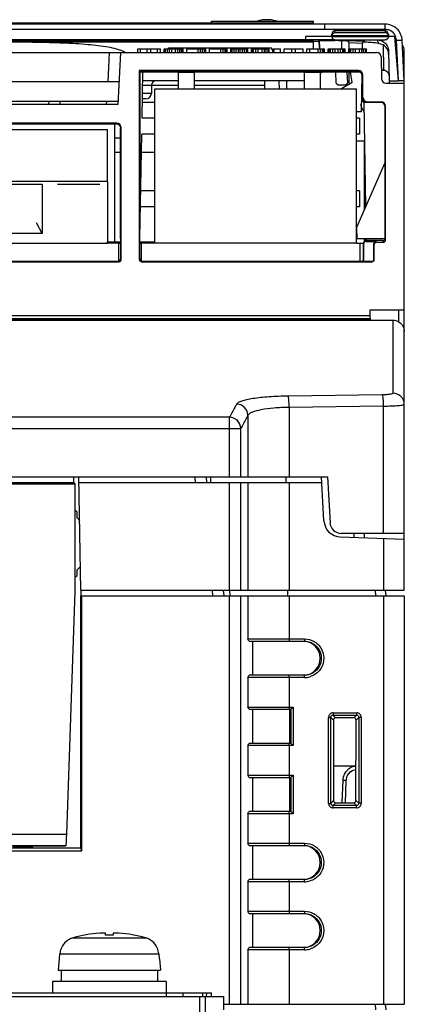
# Model space of a CAD drawing. Header units: millimetres. Extents: x 0 to 1400, y 0 to 1000.
# Tile 15 of 38: x 613 to 647, y 157 to 244. Entities that reach past the tile are written whole.
import ezdxf

# ---------------------------------------------------------------- set-up
doc = ezdxf.new("R2010")
doc.units = ezdxf.units.MM
doc.header["$LTSCALE"] = 77
doc.layers.add('00_COMPONENTS', color=7, linetype='CONTINUOUS')

msp = doc.modelspace()

# ---------------------------------------------------------------- linework, layer by layer
at = {"layer": '00_COMPONENTS', "color": 7, "linetype": 'CONTINUOUS'}
for p, q in [((639.711, 243.286), (581.711, 243.286)), ((583.711, 243.385), (638.711, 243.385)), ((629.714, 243.385), (629.716, 243.527)), ((629.716, 243.527), (638.706, 243.527)), ((638.708, 243.385), (638.706, 243.527)), ((638.711, 243.285), (638.711, 243.385)), ((638.011, 242.187), (638.011, 241.887)), ((640.311, 242.187), (638.011, 242.187)), ((640.312, 242.174), (640.311, 242.189)), ((645.311, 242.189), (640.311, 242.189)), ((640.313, 242.309), (640.315, 242.402)), ((645.018, 242.687), (640.605, 242.687)), ((645.307, 242.402), (645.311, 242.189)), ((645.311, 242.174), (645.311, 242.189)), ((645.87, 242.187), (645.311, 242.187)), ((646.212, 238.287), (645.87, 242.187)), ((638.711, 241.783), (579.711, 241.783)), ((579.711, 241.714), (638.711, 241.714)), ((639.711, 241.887), (581.711, 241.887)), ((614.128, 241.756), (610.795, 241.756)), ((610.795, 241.753), (618.711, 241.753)), ((614.128, 241.774), (614.128, 241.756)), ((615.378, 241.774), (614.128, 241.774)), ((615.378, 241.756), (615.378, 241.774)), ((618.711, 241.756), (615.378, 241.756)), ((618.711, 241.753), (618.711, 241.756)), ((638.699, 241.087), (638.71, 241.714)), ((638.711, 241.714), (638.711, 241.883)), ((639.211, 241.736), (638.711, 241.736)), ((639.222, 241.216), (639.211, 241.83)), ((639.211, 241.814), (639.222, 241.183)), ((640.601, 241.887), (639.711, 241.887)), ((640.601, 241.889), (645.021, 241.889)), ((641.668, 241.792), (641.619, 241.794)), ((641.668, 241.788), (641.619, 241.791)), ((641.811, 241.613), (641.811, 240.787)), ((643.006, 241.539), (642.998, 241.086)), ((643.219, 241.697), (643.142, 241.703)), ((643.219, 241.695), (643.142, 241.701)), ((644.848, 241.447), (644.437, 241.585)), ((646.711, 238.286), (646.524, 241.858)), ((579.41, 240.787), (644.271, 240.787)), ((621.711, 240.787), (621.47, 236.187)), ((623.211, 240.787), (623.211, 241.087)), ((623.211, 241.087), (625.211, 241.087)), ((623.461, 240.787), (623.461, 241.087)), ((624.045, 240.787), (624.045, 241.087)), ((624.378, 240.787), (624.378, 241.087)), ((624.961, 240.787), (624.961, 241.087)), ((625.211, 240.787), (625.211, 241.087)), ((625.545, 240.787), (625.545, 241.087)), ((625.545, 241.087), (627.211, 241.087)), ((625.586, 240.787), (625.586, 241.087)), ((625.67, 240.787), (625.67, 241.087)), ((625.836, 240.787), (625.836, 241.087)), ((625.893, 241.102), (625.942, 241.187)), ((625.942, 241.187), (634.98, 241.187)), ((626.003, 240.787), (626.003, 241.087)), ((626.211, 240.787), (626.211, 241.087)), ((626.545, 240.787), (626.545, 241.087)), ((626.753, 240.787), (626.753, 241.087)), ((626.92, 240.787), (626.92, 241.087)), ((627.086, 240.787), (627.086, 241.087)), ((627.17, 240.787), (627.17, 241.087)), ((627.211, 240.787), (627.211, 241.087)), ((627.545, 240.787), (627.545, 241.087)), ((627.545, 241.087), (629.211, 241.087)), ((628.545, 240.787), (628.545, 241.087)), ((628.753, 240.787), (628.753, 241.087)), ((628.92, 240.787), (628.92, 241.087)), ((629.086, 240.787), (629.086, 241.087)), ((629.17, 240.787), (629.17, 241.087)), ((629.211, 240.787), (629.211, 241.087)), ((629.545, 240.787), (629.545, 241.087)), ((629.545, 241.087), (631.086, 241.087)), ((630.545, 240.787), (630.545, 241.087)), ((630.753, 240.787), (630.753, 241.087)), ((630.92, 240.787), (630.92, 241.087)), ((631.045, 240.787), (631.045, 241.087)), ((631.086, 240.787), (631.086, 241.087)), ((631.42, 240.787), (631.42, 241.087)), ((631.42, 241.087), (632.92, 241.087)), ((631.461, 240.787), (631.461, 241.087)), ((631.545, 240.787), (631.545, 241.087)), ((631.711, 240.787), (631.711, 241.087)), ((631.878, 240.787), (631.878, 241.087)), ((632.086, 240.787), (632.086, 241.087)), ((632.253, 240.787), (632.253, 241.087)), ((632.461, 240.787), (632.461, 241.087)), ((632.628, 240.787), (632.628, 241.087)), ((632.795, 240.787), (632.795, 241.087)), ((632.878, 240.787), (632.878, 241.087)), ((632.92, 240.787), (632.92, 241.087)), ((633.253, 240.787), (633.253, 241.087)), ((633.253, 241.087), (634.795, 241.087)), ((633.295, 240.787), (633.295, 241.087)), ((633.42, 240.787), (633.42, 241.087)), ((633.628, 240.787), (633.628, 241.087)), ((633.836, 240.787), (633.836, 241.087)), ((634.17, 240.787), (634.17, 241.087)), ((634.378, 240.787), (634.378, 241.087)), ((634.545, 240.787), (634.545, 241.087)), ((634.711, 240.787), (634.711, 241.087)), ((634.795, 240.787), (634.795, 241.087)), ((635.128, 240.932), (634.98, 241.187)), ((635.128, 240.787), (635.128, 241.087)), ((635.128, 241.087), (635.795, 241.087)), ((635.253, 240.787), (635.253, 241.087)), ((635.795, 240.787), (635.795, 241.087)), ((636.128, 240.787), (636.128, 241.087)), ((636.128, 241.087), (637.795, 241.087)), ((636.795, 240.787), (636.795, 241.087)), ((637.128, 240.787), (637.128, 241.087)), ((637.795, 240.787), (637.795, 241.087)), ((638.128, 240.787), (638.128, 241.087)), ((638.128, 241.087), (639.67, 241.087)), ((638.378, 240.787), (638.378, 241.087)), ((639.128, 240.787), (639.128, 241.087)), ((639.222, 241.183), (639.222, 241.192)), ((639.336, 240.787), (639.336, 241.087)), ((639.503, 240.787), (639.503, 241.087)), ((639.628, 240.787), (639.628, 241.087)), ((639.67, 240.787), (639.67, 241.087)), ((640.003, 240.787), (640.003, 241.087)), ((640.003, 241.087), (641.503, 241.087)), ((640.086, 240.787), (640.086, 241.087)), ((640.211, 240.787), (640.211, 241.087)), ((640.42, 240.787), (640.42, 241.087)), ((640.628, 240.787), (640.628, 241.087)), ((640.878, 240.787), (640.878, 241.087)), ((641.086, 240.787), (641.086, 241.087)), ((641.295, 240.787), (641.295, 241.087)), ((641.42, 240.787), (641.42, 241.087)), ((641.503, 240.787), (641.503, 241.087)), ((641.836, 240.787), (641.836, 241.087)), ((641.836, 241.087), (643.378, 241.087)), ((641.878, 240.787), (641.878, 241.087)), ((642.003, 240.787), (642.003, 241.087)), ((642.211, 240.787), (642.211, 241.087)), ((642.42, 240.787), (642.42, 241.087)), ((642.753, 240.787), (642.753, 241.087)), ((642.961, 240.787), (642.961, 241.087)), ((643.128, 240.787), (643.128, 241.087)), ((643.295, 240.787), (643.295, 241.087)), ((643.378, 240.787), (643.378, 241.087)), ((644.671, 240.394), (644.704, 238.48)), ((645.328, 240.903), (645.374, 238.286)), ((646.711, 238.093), (646.711, 240.887)), ((642.664, 239.199), (623.354, 239.199)), ((623.354, 239.199), (623.411, 239.141)), ((623.359, 222.535), (623.359, 239.199)), ((623.411, 239.141), (642.611, 239.147)), ((623.411, 239.087), (623.411, 239.141)), ((623.411, 222.587), (623.416, 239.087)), ((623.416, 239.087), (642.618, 239.087)), ((623.596, 234.987), (623.668, 239.087)), ((626.816, 237.587), (626.816, 239.027)), ((628.216, 239.027), (626.816, 239.027)), ((628.216, 237.587), (628.216, 239.027)), ((637.926, 237.587), (637.926, 239.027)), ((639.326, 239.027), (637.926, 239.027)), ((639.326, 238.977), (639.517, 239.087)), ((639.326, 237.587), (639.326, 239.027)), ((640.708, 238.087), (640.69, 239.087)), ((641.648, 239.087), (641.701, 238.087)), ((642.111, 238.126), (641.982, 239.087)), ((642.618, 239.087), (642.847, 239.065)), ((642.959, 238.85), (642.901, 235.545)), ((643.011, 238.747), (643.011, 238.762)), ((643.011, 236.787), (643.011, 238.747)), ((643.064, 236.839), (643.064, 238.799)), ((644.865, 239.228), (644.691, 239.228)), ((644.865, 239.228), (644.691, 239.228)), ((644.691, 239.226), (644.865, 239.226)), ((644.691, 239.219), (644.865, 239.219)), ((645.02, 239.201), (645.02, 239.194)), ((621.575, 238.187), (579.274, 238.187)), ((626.816, 238.287), (623.654, 238.287)), ((624.432, 237.894), (624.42, 237.178)), ((637.926, 238.287), (628.216, 238.287)), ((634.397, 238.287), (634.385, 237.587)), ((636.322, 238.287), (636.332, 237.587)), ((640.708, 238.087), (640.911, 237.887)), ((641.511, 237.887), (640.911, 237.887)), ((642.111, 238.126), (641.177, 237.587)), ((641.511, 237.887), (641.701, 238.087)), ((645.104, 238.087), (646.711, 238.087)), ((645.374, 238.286), (646.211, 238.286)), ((645.374, 238.286), (645.374, 238.092)), ((646.711, 193.387), (646.711, 238.087)), ((621.47, 236.187), (578.945, 236.187)), ((580.866, 236.487), (621.486, 236.487)), ((615.368, 236.487), (615.362, 236.187)), ((616.355, 236.487), (616.36, 236.187)), ((620.448, 236.487), (620.442, 236.187)), ((623.92, 236.687), (623.626, 236.687)), ((642.971, 236.454), (643.192, 236.387)), ((643.192, 236.387), (642.971, 236.454)), ((643.326, 227.246), (643.167, 236.38)), ((643.192, 236.387), (644.861, 236.387)), ((643.464, 236.44), (644.664, 236.44)), ((645.016, 224.395), (645.012, 236.236)), ((642.901, 235.545), (642.511, 235.545)), ((645.064, 224.252), (645.064, 236.04)), ((621.364, 234.54), (576.759, 234.54)), ((579.225, 234.487), (621.308, 234.487)), ((624.711, 234.987), (623.596, 234.987)), ((642.766, 234.987), (642.511, 234.987)), ((642.766, 234.987), (642.766, 233.587)), ((621.711, 224.387), (621.708, 234.084)), ((621.764, 222.535), (621.764, 234.14)), ((623.411, 224.387), (623.572, 233.587)), ((624.711, 233.587), (623.572, 233.587)), ((642.766, 233.587), (642.511, 233.587)), ((621.211, 233.259), (621.709, 233.259)), ((642.514, 225.395), (645.014, 231.093)), ((611.056, 229.187), (614.806, 229.187)), ((614.806, 229.187), (614.806, 224.829)), ((616.136, 229.187), (619.886, 229.187)), ((620.551, 229.417), (620.551, 224.087)), ((624.711, 228.587), (623.485, 228.587)), ((642.766, 228.587), (642.511, 228.587)), ((642.766, 228.587), (642.766, 227.187)), ((624.711, 227.187), (623.46, 227.187)), ((642.766, 227.187), (642.511, 227.187)), ((614.806, 224.829), (614.306, 225.757)), ((614.806, 224.829), (611.056, 224.829)), ((642.55, 224.387), (642.514, 225.395)), ((578.306, 223.987), (620.551, 223.987)), ((621.561, 222.387), (621.561, 223.987)), ((621.561, 223.987), (621.711, 223.987)), ((621.711, 224.387), (621.711, 222.587)), ((621.711, 224.387), (621.711, 224.387)), ((623.412, 223.987), (623.561, 223.987)), ((623.561, 222.387), (623.561, 223.987)), ((642.511, 223.987), (643.116, 223.987)), ((642.55, 224.387), (645.011, 224.387)), ((642.811, 222.387), (642.811, 223.987)), ((643.116, 222.582), (643.116, 223.995)), ((643.137, 222.561), (643.137, 223.93)), ((643.211, 224.287), (643.378, 224.287)), ((644.816, 224.195), (643.316, 224.195)), ((643.337, 224.13), (644.237, 224.13)), ((643.38, 224.196), (643.376, 224.387)), ((644.037, 222.561), (644.037, 223.93)), ((644.263, 224.052), (644.864, 224.052)), ((645.011, 224.387), (645.016, 224.648)), ((644.064, 222.535), (644.064, 223.852)), ((577.559, 222.335), (621.564, 222.335)), ((578.493, 222.387), (621.561, 222.387)), ((623.559, 222.335), (643.864, 222.335)), ((623.561, 222.387), (642.929, 222.387)), ((643.837, 222.361), (642.937, 222.361)), ((643.711, 218.086), (645.748, 218.086)), ((643.711, 217.587), (643.711, 218.086)), ((645.011, 218.102), (646.711, 218.102)), ((645.011, 218.086), (645.011, 218.102)), ((645.748, 218.102), (645.748, 218.086)), ((646.211, 218.102), (646.211, 217.023)), ((643.724, 217.232), (577.299, 217.232)), ((577.311, 217.587), (643.711, 217.587)), ((590.611, 217.187), (645.711, 217.187)), ((643.725, 217.187), (643.711, 217.587)), ((547.211, 203.387), (639.949, 203.387)), ((617.596, 202.887), (617.596, 203.387)), ((618.211, 193.387), (618.037, 203.387)), ((639.626, 199.505), (639.423, 203.387)), ((639.949, 203.387), (640.162, 199.335)), ((546.354, 202.887), (617.596, 202.887)), ((547.1, 202.772), (617.711, 202.772)), ((617.711, 202.772), (617.596, 202.887)), ((617.711, 193.272), (617.711, 202.772)), ((618.045, 202.887), (639.449, 202.887)), ((617.868, 200.26), (617.711, 200.417)), ((617.868, 199.759), (617.868, 200.26)), ((618.104, 199.524), (617.868, 199.759)), ((641.072, 198.084), (646.711, 197.887)), ((646.711, 198.387), (641.16, 198.387)), ((643.211, 198.009), (643.211, 198.387)), ((617.868, 195.185), (618.167, 195.483)), ((617.711, 194.527), (617.868, 194.684)), ((617.868, 194.684), (617.868, 195.185)), ((616.965, 171.891), (617.711, 193.272)), ((618.211, 193.387), (646.711, 193.387)), ((618.211, 170.687), (618.211, 192.887)), ((618.225, 192.887), (618.224, 193.387)), ((618.281, 192.887), (646.711, 192.887)), ((618.281, 170.406), (618.281, 192.887)), ((645.111, 192.887), (645.066, 193.403)), ((646.711, 192.887), (646.711, 156.887)), ((633.038, 188.887), (637.903, 188.887)), ((633.352, 185.887), (633.352, 188.887)), ((637.903, 185.887), (633.038, 185.887)), ((633.038, 182.887), (636.697, 182.887)), ((633.352, 179.887), (633.352, 182.887)), ((636.607, 179.887), (636.607, 182.887)), ((640.458, 181.944), (640.475, 174.848)), ((642.269, 182.143), (640.657, 182.143)), ((642.451, 174.85), (642.468, 181.942)), ((636.697, 179.887), (633.038, 179.887)), ((642.458, 177.887), (640.468, 177.887)), ((633.038, 176.887), (636.697, 176.887)), ((633.352, 173.887), (633.352, 176.887)), ((636.607, 173.887), (636.607, 176.887)), ((641.292, 176.633), (641.218, 174.63)), ((640.675, 174.65), (642.251, 174.65)), ((636.697, 173.887), (633.038, 173.887)), ((611.211, 170.687), (618.211, 170.687)), ((612.068, 170.406), (618.281, 170.406)), ((613.938, 170.772), (612.197, 170.772)), ((613.987, 170.821), (613.938, 170.772)), ((613.938, 170.687), (613.938, 170.772)), ((616.822, 170.821), (613.987, 170.821)), ((616.896, 170.892), (616.822, 170.821)), ((618.281, 170.406), (618.211, 170.687)), ((633.038, 170.887), (637.903, 170.887)), ((633.352, 167.887), (633.352, 170.887)), ((637.903, 167.887), (633.038, 167.887)), ((633.038, 164.887), (637.903, 164.887)), ((633.352, 161.887), (633.352, 164.887)), ((620.361, 162.979), (620.361, 163.152)), ((621.061, 163.152), (621.061, 162.979)), ((621.061, 162.979), (620.361, 162.979)), ((637.903, 161.887), (633.038, 161.887)), ((616.299, 160.887), (616.211, 159.887)), ((616.299, 160.887), (616.313, 160.887)), ((616.313, 160.887), (616.353, 161.349)), ((625.069, 161.349), (625.11, 160.887)), ((625.11, 160.887), (625.124, 160.887)), ((625.124, 160.887), (625.211, 159.887)), ((616.211, 159.887), (625.211, 159.887)), ((616.461, 159.887), (616.461, 158.887)), ((624.961, 159.887), (624.961, 158.887)), ((625.711, 158.887), (615.711, 158.887)), ((615.711, 158.887), (615.711, 157.887)), ((625.711, 158.887), (625.711, 157.887)), ((482.609, 157.587), (630.814, 157.587)), ((628.684, 157.887), (629.711, 157.887)), ((628.911, 157.887), (628.911, 157.587)), ((629.286, 157.581), (629.299, 157.905)), ((629.716, 157.587), (629.711, 157.887)), ((630.817, 156.387), (630.814, 157.587)), ((630.816, 156.887), (646.711, 156.887)), ((645.111, 156.387), (645.066, 156.903))]:
    msp.add_line(p, q, dxfattribs=at)
at = {"layer": '00_COMPONENTS', "color": 9, "linetype": 'CONTINUOUS'}
for p, q in [((639.711, 242.813), (639.711, 243.286)), ((645.028, 242.806), (645.03, 243.279)), ((639.711, 242.813), (581.711, 242.813)), ((640.312, 242.174), (645.311, 242.174)), ((640.323, 242.272), (645.299, 242.272)), ((640.603, 242.548), (640.605, 242.687)), ((640.603, 242.548), (645.02, 242.548)), ((645.018, 242.687), (645.02, 242.548)), ((639.711, 241.833), (639.711, 241.887)), ((641.618, 241.813), (641.619, 241.801)), ((643.218, 241.737), (641.618, 241.813)), ((643.007, 241.559), (641.811, 241.616)), ((643.22, 241.712), (643.218, 241.737)), ((644.329, 241.886), (644.437, 241.585)), ((646.212, 238.287), (646.025, 241.859)), ((620.604, 238.187), (620.74, 240.787)), ((626.75, 241.087), (626.808, 241.187)), ((634.171, 241.088), (634.114, 241.187)), ((641.811, 239.087), (641.811, 238.087)), ((642.664, 239.199), (642.611, 239.147)), ((643.064, 238.799), (643.011, 238.747)), ((644.865, 239.228), (644.865, 239.226)), ((623.647, 237.894), (626.816, 237.894)), ((628.216, 237.894), (634.39, 237.894)), ((635.698, 237.587), (635.691, 238.287)), ((635.698, 237.587), (635.691, 238.287)), ((624.42, 237.178), (623.635, 237.178)), ((643.064, 236.839), (643.011, 236.787)), ((643.464, 236.44), (643.411, 236.387)), ((621.308, 234.484), (621.364, 234.54)), ((621.708, 234.084), (621.764, 234.14)), ((620.551, 229.417), (579.911, 229.417)), ((643.116, 223.995), (643.137, 223.93)), ((643.316, 224.195), (643.337, 224.13)), ((644.037, 223.93), (644.064, 223.852)), ((644.237, 224.13), (644.263, 224.052)), ((644.864, 224.052), (644.816, 224.195)), ((645.064, 224.252), (645.016, 224.395)), ((621.511, 222.387), (621.564, 222.335)), ((621.711, 222.587), (621.764, 222.535)), ((623.359, 222.535), (623.411, 222.587)), ((623.559, 222.335), (623.611, 222.387)), ((642.917, 222.382), (642.937, 222.361)), ((643.837, 222.361), (643.864, 222.335)), ((644.037, 222.561), (644.064, 222.535)), ((577.302, 217.325), (643.72, 217.325)), ((645.711, 217.187), (645.711, 210.753)), ((644.798, 210.602), (636.476, 210.491)), ((644.886, 209.614), (636.563, 209.503)), ((636.563, 209.503), (636.563, 203.387)), ((644.886, 198.387), (644.886, 209.614)), ((631.295, 208.625), (574.572, 208.625)), ((631.295, 203.387), (631.295, 208.625)), ((632.927, 208.801), (632.927, 203.387)), ((573.644, 207.638), (632.291, 207.638)), ((632.291, 203.387), (632.291, 207.638)), ((628.256, 203.387), (628.272, 202.887)), ((629.251, 203.387), (629.267, 202.887)), ((629.622, 203.387), (629.639, 202.887)), ((636.274, 203.386), (636.275, 202.887)), ((631.295, 193.387), (631.295, 202.887)), ((632.291, 193.387), (632.291, 202.887)), ((632.927, 202.887), (632.927, 193.387)), ((636.563, 202.887), (636.563, 193.387)), ((642.298, 198.041), (642.298, 198.387)), ((644.886, 197.951), (644.886, 193.387)), ((629.832, 192.887), (629.792, 193.387)), ((630.825, 192.887), (630.785, 193.387)), ((631.289, 193.387), (631.333, 192.887)), ((631.295, 156.887), (631.295, 192.887)), ((632.291, 156.887), (632.291, 192.887)), ((632.927, 192.887), (632.927, 189.087)), ((636.419, 193.386), (636.423, 192.887)), ((636.563, 192.887), (636.563, 189.087)), ((644.202, 192.887), (644.158, 193.387)), ((644.886, 192.887), (644.886, 156.887)), ((632.927, 189.087), (637.92, 189.087)), ((637.92, 185.687), (632.927, 185.687)), ((632.927, 185.687), (632.927, 183.087)), ((636.563, 185.687), (636.563, 183.087)), ((632.927, 183.087), (636.914, 183.087)), ((636.697, 182.887), (636.697, 179.887)), ((636.914, 183.087), (636.914, 179.687)), ((640.424, 182.374), (642.499, 182.374)), ((640.424, 182.374), (640.657, 182.143)), ((640.44, 182.574), (642.515, 182.574)), ((642.499, 182.374), (642.269, 182.143)), ((640.041, 182.177), (640.223, 182.177)), ((640.041, 174.597), (640.041, 182.177)), ((640.223, 174.597), (640.223, 182.177)), ((640.223, 182.177), (640.458, 181.944)), ((642.697, 182.172), (642.468, 181.942)), ((642.914, 182.172), (642.697, 182.172)), ((642.697, 182.172), (642.697, 174.602)), ((642.914, 182.172), (642.914, 174.602)), ((636.914, 179.687), (632.927, 179.687)), ((632.927, 179.687), (632.927, 177.087)), ((636.563, 179.687), (636.563, 177.087)), ((632.927, 177.087), (636.914, 177.087)), ((636.914, 177.087), (636.914, 173.687)), ((636.697, 176.887), (636.697, 173.887)), ((641.518, 174.619), (641.592, 176.633)), ((641.518, 174.619), (641.592, 176.633)), ((640.041, 174.597), (640.223, 174.597)), ((640.223, 174.597), (640.475, 174.848)), ((640.424, 174.4), (640.675, 174.65)), ((642.499, 174.4), (642.251, 174.65)), ((642.697, 174.602), (642.451, 174.85)), ((642.914, 174.602), (642.697, 174.602)), ((636.914, 173.687), (632.927, 173.687)), ((632.927, 173.687), (632.927, 171.087)), ((636.563, 173.687), (636.563, 171.087)), ((642.499, 174.4), (640.424, 174.4)), ((642.515, 174.201), (640.44, 174.201)), ((611.799, 171.891), (616.965, 171.891)), ((632.927, 171.087), (637.92, 171.087)), ((611.214, 170.892), (616.896, 170.892)), ((637.92, 167.687), (632.927, 167.687)), ((632.927, 167.687), (632.927, 165.087)), ((636.563, 167.687), (636.563, 165.087)), ((632.927, 165.087), (637.92, 165.087)), ((617.525, 162.751), (623.898, 162.751)), ((637.92, 161.687), (632.927, 161.687)), ((632.927, 161.687), (632.927, 156.887)), ((636.563, 161.687), (636.563, 156.887)), ((616.353, 161.349), (625.069, 161.349)), ((625.737, 157.587), (625.737, 157.887)), ((627.231, 157.587), (627.231, 157.887)), ((628.653, 157.587), (628.653, 145.379)), ((629.151, 157.587), (629.151, 145.879)), ((644.202, 156.387), (644.158, 156.887))]:
    msp.add_line(p, q, dxfattribs=at)
at = {"layer": '00_COMPONENTS', "color": 6, "linetype": 'CONTINUOUS'}
for p, q in [((624.711, 223.987), (624.711, 237.587)), ((624.711, 237.587), (642.511, 237.587)), ((642.511, 223.987), (642.511, 237.587)), ((623.621, 236.387), (624.711, 236.387)), ((621.211, 224.087), (621.211, 234.487)), ((579.911, 233.987), (620.551, 233.987)), ((620.551, 229.417), (620.551, 233.987)), ((642.511, 232.987), (643.211, 232.987)), ((643.211, 226.983), (643.211, 232.987)), ((621.211, 231.987), (621.709, 231.987)), ((623.544, 231.987), (624.711, 231.987)), ((620.551, 223.987), (620.551, 224.087)), ((620.551, 224.087), (621.711, 224.087)), ((621.561, 223.987), (621.561, 224.087)), ((623.412, 224.087), (624.711, 224.087)), ((623.561, 223.987), (623.561, 224.087)), ((643.211, 224.152), (643.211, 224.387))]:
    msp.add_line(p, q, dxfattribs=at)
at = {"layer": '00_COMPONENTS', "color": 4, "linetype": 'CONTINUOUS'}
for p, q in [((621.561, 223.987), (620.551, 223.987)), ((642.511, 223.987), (623.561, 223.987))]:
    msp.add_line(p, q, dxfattribs=at)
at = {"layer": '00_COMPONENTS', "color": 3, "linetype": 'CONTINUOUS'}
msp.add_line((484.738, 157.887), (628.684, 157.887), dxfattribs=at)
at = {"layer": '00_COMPONENTS', "color": 7, "linetype": 'CONTINUOUS'}
for points in [[(635.472, 243.527), (634.989, 243.669), (634.221, 243.668), (633.749, 243.527)], [(640.605, 242.687), (640.527, 242.676), (640.418, 242.618), (640.315, 242.402)], [(645.307, 242.402), (645.204, 242.618), (645.096, 242.676), (645.018, 242.687)]]:
    msp.add_lwpolyline(points, dxfattribs=at)
for centre, radius, start, end in [((639.7, -1948.131), 2191.416, 89.860648, 89.999702), ((639.773, 199.267), 42.566, 88.12405, 88.90657), ((639.688, 196.765), 45.07, 87.5448, 88.11978), ((643.205, 241.536), 0.2, 173.28267, 179.00427), ((639.646, 196.006), 45.83, 83.99879, 85.52845), ((645.711, 240.887), 1, 0, 35.4374), ((641.199, 241.217), 1.977, 180.99549, 183.03895), ((641.212, 241.218), 1.99, 183.03788, 184.17164), ((644.271, 240.387), 0.4, 1, 90), ((644.333, 240.59), 1, 1.0739, 17.52483), ((642.611, 238.745), 0.402, 86.84377, 90.01411), ((642.618, 238.687), 0.4, 10.56531, 90), ((644.865, 238.723), 0.503, 71.98176, 89.944), ((644.865, 238.719), 0.5, 87.15398, 90.00379), ((644.865, 238.717), 0.502, 71.95976, 87.1214), ((624.832, 237.887), 0.4, 90, 179), ((645.104, 238.487), 0.4, 181, 270), ((623.92, 237.187), 0.5, 270, 359), ((653.711, 240.534), 11.7, 201.64612, 205.61512), ((642.86, 236.286), 0.201, 56.46485, 72.54354), ((644.618, 235.987), 0.4, 1, 90), ((644.664, 236.04), 0.4, 0, 89.99998), ((641.124, 199.583), 1.5, 183, 268), ((641.16, 199.387), 1, 183, 270), ((632.556, 187.428), 6.151, 313.80445, 315.11195), ((632.562, 175.352), 6.143, 44.88717, 46.19642), ((632.556, 181.428), 6.151, 313.80445, 315.11195), ((642.593, 176.586), 1.301, 158.49087, 165.63123), ((642.6, 176.581), 1.31, 140.18755, 158.43179), ((642.594, 176.584), 1.303, 133.94074, 140.12468), ((642.593, 176.585), 1.302, 127.78341, 133.94209), ((642.597, 176.578), 1.31, 109.39289, 127.7204), ((642.593, 176.586), 1.301, 102.29472, 109.33206), ((642.593, 176.583), 1.304, 95.98374, 102.28105), ((642.596, 176.585), 1.305, 165.6535, 177.92335), ((632.562, 169.352), 6.143, 44.88717, 46.19642), ((620.711, 151.187), 11.995, 94.06358, 105.40575), ((620.711, 151.187), 11.995, 74.59425, 85.93642), ((617.954, 161.194), 1.615, 105.41356, 115.25415), ((623.468, 161.194), 1.615, 64.74585, 74.58644)]:
    msp.add_arc(centre, radius, start, end, dxfattribs=at)
at = {"layer": '00_COMPONENTS', "color": 9, "linetype": 'CONTINUOUS'}
for centre, radius, start, end in [((639.685, -1976.816), 2219.628, 89.862067, 89.999322), ((645.026, 241.813), 0.993, 88.85721, 89.86651), ((645.024, 241.798), 1.008, 68.59055, 88.7773), ((954.992, 245.514), 313.847, 180.67607, 180.81617), ((641.201, 241.227), 1.979, 181.00009, 183.30872), ((641.214, 241.228), 1.992, 183.30727, 184.44295), ((637.919, 187.395), 1.692, 58.56832, 60.66848), ((637.919, 187.384), 1.697, 270.04333, 286.40776), ((642.595, 176.594), 1.005, 128.09239, 140.74688), ((642.595, 176.596), 1.004, 165.75685, 177.90096), ((637.919, 169.395), 1.692, 58.56832, 60.66848), ((637.919, 169.384), 1.697, 270.04333, 286.40776), ((637.919, 163.395), 1.692, 58.56832, 60.66848), ((637.919, 163.384), 1.697, 270.04333, 286.40776)]:
    msp.add_arc(centre, radius, start, end, dxfattribs=at)
at = {"layer": '00_COMPONENTS', "color": 7, "linetype": 'CONTINUOUS'}
for centre, major_axis, ratio, start_param, end_param in [((642.664, 238.799), (0.283, 0.283), 0.999695, -0.785246, 0.785246), ((643.464, 236.84), (-0.283, -0.283), 0.999695, -0.785246, 0.785246), ((621.364, 234.139), (0.283, 0.283), 0.999695, -0.785246, 0.785246), ((643.316, 223.994), (-0.051, 0.194), 0.997546, -0.258842, 1.311041), ((643.337, 223.93), (0.063, -0.19), 0.998478, 2.820542, 4.390425), ((644.237, 223.93), (-0.063, 0.19), 0.998478, -0.32105, 1.248833), ((644.264, 223.851), (0.063, -0.19), 0.998478, 2.820542, 4.390425), ((644.816, 224.395), (-0.051, 0.194), 0.997546, -3.400435, -1.830552), ((644.864, 224.252), (-0.063, 0.19), 0.998478, -3.462643, -1.89276), ((621.564, 222.535), (0.141, -0.141), 0.999695, -0.785246, -0.700445), ((621.511, 222.587), (-0.105, 0.17), 0.999319, 2.859963, 4.158754), ((621.564, 222.535), (-0.141, 0.141), 0.999695, -3.842037, -2.356347), ((623.559, 222.535), (0.141, 0.141), 0.999695, -3.926839, -2.356347), ((623.611, 222.587), (0.105, 0.17), 0.999319, -4.158754, -2.818178), ((642.916, 222.582), (-0.105, 0.17), 0.999319, 2.588262, 4.158754), ((642.937, 222.561), (0.141, -0.141), 0.999695, -0.785246, 0.785246), ((643.837, 222.561), (0.141, -0.141), 0.999695, -0.785246, 0.785246), ((643.864, 222.535), (0.141, -0.141), 0.999695, -0.785246, 0.785246), ((637.812, 187.387), (0, 1.5), 0.996346, -3.088766, -0.052826), ((640.659, 181.942), (0.161, -0.123), 0.986185, 2.22853, 3.788373), ((642.269, 181.942), (0.014, 0.2), 0.991377, -1.501075, 0.070943), ((640.677, 174.85), (0.187, 0.077), 0.988015, 2.756566, 4.316408), ((642.251, 174.85), (0.077, 0.185), 0.99483, -2.750471, -1.178452), ((616.93, 171.891), (0.035, 1), 0.034899, -3.105466, -1.569576), ((637.812, 169.387), (0, 1.5), 0.996346, -3.088766, -0.052826), ((637.812, 163.387), (0, 1.5), 0.996346, -3.088766, -0.052826)]:
    msp.add_ellipse(centre, major_axis=major_axis, ratio=ratio, start_param=start_param, end_param=end_param, dxfattribs=at)
for points, knots in [([(646.524, 241.858), (646.514, 242.046), (646.422, 242.422), (646.085, 242.892), (645.598, 243.205), (645.218, 243.279), (645.03, 243.279)], [0, 0, 0, 0, 0.249876, 0.499904, 0.749992, 1, 1, 1, 1]), ([(640.312, 242.174), (640.313, 242.094), (640.385, 241.941), (640.536, 241.889), (640.601, 241.889)], [0, 0, 0, 0, 0.550936, 1, 1, 1, 1]), ([(640.369, 242.374), (640.384, 242.397), (640.444, 242.475), (640.534, 242.532), (640.603, 242.548)], [0, 0, 0, 0, 0.281104, 1, 1, 1, 1]), ([(645.254, 242.374), (645.239, 242.397), (645.178, 242.475), (645.089, 242.532), (645.02, 242.548)], [0, 0, 0, 0, 0.281104, 1, 1, 1, 1]), ([(645.311, 242.174), (645.31, 242.094), (645.238, 241.941), (645.087, 241.889), (645.021, 241.889)], [0, 0, 0, 0, 0.550936, 1, 1, 1, 1]), ([(612.911, 241.714), (613.017, 241.713), (613.439, 241.709), (613.86, 241.703), (614.175, 241.698)], [0, 0, 0, 0, 0.252373, 1, 1, 1, 1]), ([(614.175, 241.698), (615.004, 241.684), (616.563, 241.645), (618.711, 241.525), (620.263, 241.349), (621.268, 241.133), (621.682, 241), (621.864, 240.925)], [0, 0, 0, 0, 0.320966, 0.602961, 0.832227, 0.924069, 1, 1, 1, 1]), ([(639.211, 241.83), (639.211, 241.832), (639.225, 241.828), (639.24, 241.833), (639.28, 241.831), (639.331, 241.832), (639.401, 241.832), (639.529, 241.833), (639.635, 241.833), (639.711, 241.833)], [0, 0, 0, 0, 0.012531, 0.052524, 0.123541, 0.227922, 0.36738, 0.542691, 1, 1, 1, 1]), ([(639.711, 241.833), (639.773, 241.834), (640.064, 241.834), (640.356, 241.83), (640.586, 241.826)], [0, 0, 0, 0, 0.21027, 1, 1, 1, 1]), ([(641.618, 241.813), (641.662, 241.812), (641.763, 241.774), (641.811, 241.671), (641.811, 241.616)], [0, 0, 0, 0, 0.447608, 1, 1, 1, 1]), ([(643.007, 241.559), (643.014, 241.614), (643.07, 241.711), (643.174, 241.739), (643.218, 241.737)], [0, 0, 0, 0, 0.551907, 1, 1, 1, 1]), ([(643.054, 241.644), (643.065, 241.657), (643.11, 241.699), (643.176, 241.715), (643.22, 241.712)], [0, 0, 0, 0, 0.276332, 1, 1, 1, 1]), ([(645.286, 240.892), (645.25, 241.006), (645.135, 241.223), (644.951, 241.385), (644.848, 241.447)], [0, 0, 0, 0, 0.499018, 1, 1, 1, 1]), ([(644.911, 241.699), (645.036, 241.61), (645.247, 241.368), (645.326, 241.057), (645.328, 240.903)], [0, 0, 0, 0, 0.500002, 1, 1, 1, 1]), ([(621.864, 240.925), (621.889, 240.914), (621.986, 240.873), (622.081, 240.826), (622.149, 240.788)], [0, 0, 0, 0, 0.264657, 1, 1, 1, 1]), ([(643.011, 238.761), (643.009, 238.826), (642.972, 238.956), (642.876, 239.053), (642.821, 239.087)], [0, 0, 0, 0, 0.5001, 1, 1, 1, 1]), ([(644.865, 239.228), (644.991, 239.228), (645.254, 239.123), (645.363, 238.863), (645.365, 238.736)], [0, 0, 0, 0, 0.5, 1, 1, 1, 1]), ([(645.014, 239.194), (645.112, 239.164), (645.293, 239.037), (645.363, 238.828), (645.365, 238.726)], [0, 0, 0, 0, 0.499981, 1, 1, 1, 1]), ([(646.711, 238.286), (646.711, 238.289), (646.699, 238.284), (646.689, 238.287), (646.663, 238.286), (646.622, 238.287), (646.56, 238.287), (646.486, 238.287), (646.368, 238.287), (646.275, 238.287), (646.211, 238.287)], [0, 0, 0, 0, 0.019248, 0.043042, 0.076051, 0.168526, 0.292838, 0.444374, 0.617385, 1, 1, 1, 1]), ([(643.423, 236.385), (643.319, 236.385), (643.101, 236.466), (643.011, 236.683), (643.011, 236.787)], [0, 0, 0, 0, 0.500505, 1, 1, 1, 1]), ([(621.295, 234.487), (621.399, 234.487), (621.618, 234.406), (621.708, 234.188), (621.708, 234.084)], [0, 0, 0, 0, 0.500649, 1, 1, 1, 1]), ([(645.711, 217.187), (645.889, 217.187), (646.252, 217.087), (646.509, 216.812), (646.593, 216.655)], [0, 0, 0, 0, 0.500055, 1, 1, 1, 1]), ([(633.038, 188.887), (633.009, 188.887), (632.972, 188.983), (632.944, 189.043), (632.927, 189.087)], [0, 0, 0, 0, 0.379593, 1, 1, 1, 1]), ([(632.927, 185.687), (632.944, 185.732), (632.972, 185.791), (633.009, 185.887), (633.038, 185.887)], [0, 0, 0, 0, 0.620406, 1, 1, 1, 1]), ([(633.038, 182.887), (633.009, 182.887), (632.972, 182.983), (632.944, 183.043), (632.927, 183.087)], [0, 0, 0, 0, 0.379593, 1, 1, 1, 1]), ([(636.697, 182.887), (636.715, 182.887), (636.749, 182.939), (636.789, 182.965), (636.814, 182.989)], [0, 0, 0, 0, 0.33799, 1, 1, 1, 1]), ([(632.927, 179.687), (632.944, 179.732), (632.972, 179.791), (633.009, 179.887), (633.038, 179.887)], [0, 0, 0, 0, 0.620406, 1, 1, 1, 1]), ([(636.697, 179.887), (636.714, 179.887), (636.749, 179.836), (636.789, 179.809), (636.814, 179.785)], [0, 0, 0, 0, 0.330844, 1, 1, 1, 1]), ([(633.038, 176.887), (633.009, 176.887), (632.972, 176.983), (632.944, 177.043), (632.927, 177.087)], [0, 0, 0, 0, 0.379593, 1, 1, 1, 1]), ([(636.697, 176.887), (636.715, 176.887), (636.749, 176.939), (636.789, 176.965), (636.814, 176.989)], [0, 0, 0, 0, 0.33799, 1, 1, 1, 1]), ([(632.927, 173.687), (632.944, 173.732), (632.972, 173.791), (633.009, 173.887), (633.038, 173.887)], [0, 0, 0, 0, 0.620406, 1, 1, 1, 1]), ([(636.697, 173.887), (636.714, 173.887), (636.749, 173.836), (636.789, 173.809), (636.814, 173.785)], [0, 0, 0, 0, 0.330844, 1, 1, 1, 1]), ([(633.038, 170.887), (633.009, 170.887), (632.972, 170.983), (632.944, 171.043), (632.927, 171.087)], [0, 0, 0, 0, 0.379593, 1, 1, 1, 1]), ([(632.927, 167.687), (632.944, 167.732), (632.972, 167.791), (633.009, 167.887), (633.038, 167.887)], [0, 0, 0, 0, 0.620406, 1, 1, 1, 1]), ([(633.038, 164.887), (633.009, 164.887), (632.972, 164.983), (632.944, 165.043), (632.927, 165.087)], [0, 0, 0, 0, 0.379593, 1, 1, 1, 1]), ([(620.361, 163.152), (620.361, 163.153), (620.358, 163.156), (620.345, 163.16), (620.317, 163.164), (620.272, 163.166), (620.21, 163.167), (620.135, 163.166), (620.017, 163.162), (619.925, 163.156), (619.861, 163.152)], [0, 0, 0, 0, 0.008124, 0.023555, 0.080814, 0.172837, 0.296522, 0.447246, 0.619244, 1, 1, 1, 1]), ([(621.561, 163.152), (621.498, 163.156), (621.405, 163.162), (621.287, 163.166), (621.212, 163.167), (621.151, 163.166), (621.105, 163.164), (621.077, 163.16), (621.065, 163.156), (621.061, 163.153), (621.061, 163.152)], [0, 0, 0, 0, 0.380756, 0.552754, 0.703478, 0.827163, 0.919186, 0.976445, 0.991876, 1, 1, 1, 1]), ([(617.525, 162.751), (617.369, 162.708), (617.069, 162.574), (616.7, 162.249), (616.445, 161.829), (616.367, 161.51), (616.353, 161.349)], [0, 0, 0, 0, 0.250013, 0.500011, 0.750003, 1, 1, 1, 1]), ([(625.069, 161.349), (625.055, 161.51), (624.977, 161.829), (624.722, 162.249), (624.354, 162.574), (624.053, 162.708), (623.898, 162.751)], [0, 0, 0, 0, 0.249997, 0.499989, 0.749987, 1, 1, 1, 1]), ([(632.927, 161.687), (632.944, 161.732), (632.972, 161.791), (633.009, 161.887), (633.038, 161.887)], [0, 0, 0, 0, 0.620406, 1, 1, 1, 1])]:
    msp.add_open_spline(points, degree=3, knots=knots, dxfattribs=at)
for points in [[(640.323, 242.272), (640.316, 242.245), (640.312, 242.217), (640.311, 242.189)], [(640.323, 242.272), (640.333, 242.308), (640.349, 242.342), (640.369, 242.374)], [(645.299, 242.272), (645.289, 242.308), (645.274, 242.342), (645.254, 242.374)], [(645.299, 242.272), (645.307, 242.245), (645.311, 242.217), (645.311, 242.189)], [(644.329, 241.886), (644.532, 241.886), (644.745, 241.818), (644.911, 241.699)], [(642.821, 239.087), (642.765, 239.121), (642.699, 239.142), (642.634, 239.146)], [(642.971, 236.454), (642.955, 236.464), (642.938, 236.472), (642.92, 236.478)], [(646.593, 216.655), (646.669, 216.51), (646.711, 216.342), (646.711, 216.178)], [(637.903, 188.887), (638.171, 188.887), (638.449, 188.809), (638.678, 188.67)], [(638.678, 186.105), (638.449, 185.965), (638.171, 185.887), (637.903, 185.887)], [(637.903, 170.887), (638.171, 170.887), (638.449, 170.809), (638.678, 170.67)], [(638.678, 168.105), (638.449, 167.965), (638.171, 167.887), (637.903, 167.887)], [(637.903, 164.887), (638.171, 164.887), (638.449, 164.809), (638.678, 164.67)], [(638.678, 162.105), (638.449, 161.965), (638.171, 161.887), (637.903, 161.887)]]:
    msp.add_open_spline(points, degree=3, dxfattribs=at)
at = {"layer": '00_COMPONENTS', "color": 9, "linetype": 'CONTINUOUS'}
for points, knots in [([(646.025, 241.859), (646.015, 242.047), (645.884, 242.424), (645.567, 242.668), (645.393, 242.737)], [0, 0, 0, 0, 0.499746, 1, 1, 1, 1]), ([(644.848, 241.447), (644.851, 241.288), (644.855, 240.984), (644.861, 240.552), (644.866, 240.172), (644.869, 239.851), (644.87, 239.622), (644.87, 239.473), (644.87, 239.388), (644.869, 239.322), (644.871, 239.271), (644.865, 239.247), (644.869, 239.229), (644.865, 239.228)], [0, 0, 0, 0, 0.215189, 0.410923, 0.583286, 0.729097, 0.845551, 0.892065, 0.930461, 0.960571, 0.98224, 0.995386, 1, 1, 1, 1]), ([(646.025, 241.859), (646.088, 241.863), (646.205, 241.867), (646.345, 241.87), (646.433, 241.869), (646.482, 241.868), (646.505, 241.864), (646.524, 241.862), (646.524, 241.858)], [0, 0, 0, 0, 0.381186, 0.704304, 0.828227, 0.920704, 0.978146, 1, 1, 1, 1]), ([(646.637, 240.9), (646.656, 240.899), (646.673, 240.893), (646.711, 240.894), (646.711, 240.887)], [0, 0, 0, 0, 0.736727, 1, 1, 1, 1]), ([(642.971, 236.454), (642.97, 236.448), (642.99, 236.491), (642.994, 236.495), (643.001, 236.509)], [0, 0, 0, 0, 0.25788, 1, 1, 1, 1]), ([(643.001, 236.509), (643.006, 236.521), (643.03, 236.582), (643.043, 236.648), (643.048, 236.701)], [0, 0, 0, 0, 0.192875, 1, 1, 1, 1]), ([(636.476, 210.491), (635.913, 210.484), (634.874, 210.444), (633.649, 210.323), (632.846, 210.18), (632.413, 210.069), (632.114, 209.953), (631.963, 209.847), (631.93, 209.789)], [0, 0, 0, 0, 0.362389, 0.669777, 0.791604, 0.887846, 0.956896, 1, 1, 1, 1]), ([(636.563, 209.503), (636.561, 209.619), (636.555, 209.836), (636.539, 210.129), (636.511, 210.341), (636.495, 210.458), (636.476, 210.491)], [0, 0, 0, 0, 0.349144, 0.65598, 0.881515, 1, 1, 1, 1]), ([(645.711, 210.753), (645.711, 210.724), (645.595, 210.677), (645.427, 210.644), (645.132, 210.612), (644.917, 210.604), (644.798, 210.602)], [0, 0, 0, 0, 0.092112, 0.304103, 0.619911, 1, 1, 1, 1]), ([(644.886, 209.614), (644.884, 209.73), (644.877, 209.947), (644.862, 210.24), (644.834, 210.451), (644.818, 210.568), (644.798, 210.602)], [0, 0, 0, 0, 0.349598, 0.656059, 0.881687, 1, 1, 1, 1]), ([(646.711, 209.764), (646.711, 210.017), (646.495, 210.545), (645.966, 210.753), (645.711, 210.753)], [0, 0, 0, 0, 0.498014, 1, 1, 1, 1]), ([(631.93, 209.789), (631.877, 209.693), (631.663, 209.307), (631.452, 208.918), (631.295, 208.625)], [0, 0, 0, 0, 0.247007, 1, 1, 1, 1]), ([(632.927, 208.801), (632.923, 209.052), (632.705, 209.572), (632.183, 209.785), (631.93, 209.789)], [0, 0, 0, 0, 0.498555, 1, 1, 1, 1]), ([(636.563, 209.503), (636.111, 209.495), (635.277, 209.456), (634.179, 209.317), (633.445, 209.145), (633.066, 208.961), (632.951, 208.855), (632.927, 208.801)], [0, 0, 0, 0, 0.35916, 0.664014, 0.881674, 0.952579, 1, 1, 1, 1]), ([(644.886, 209.614), (645.123, 209.615), (645.465, 209.622), (645.899, 209.642), (646.171, 209.66), (646.389, 209.68), (646.56, 209.705), (646.651, 209.725), (646.711, 209.75), (646.711, 209.764)], [0, 0, 0, 0, 0.385927, 0.557352, 0.706486, 0.828425, 0.919129, 0.976033, 1, 1, 1, 1]), ([(632.291, 207.638), (632.288, 207.889), (632.069, 208.409), (631.548, 208.621), (631.295, 208.625)], [0, 0, 0, 0, 0.49837, 1, 1, 1, 1]), ([(632.927, 208.801), (632.873, 208.705), (632.659, 208.319), (632.448, 207.931), (632.291, 207.638)], [0, 0, 0, 0, 0.247008, 1, 1, 1, 1]), ([(636.563, 189.087), (636.563, 189.04), (636.563, 188.971), (636.553, 188.917), (636.551, 188.887), (636.545, 188.887)], [0, 0, 0, 0, 0.701165, 0.917514, 1, 1, 1, 1]), ([(637.92, 189.087), (637.92, 189.04), (637.921, 188.971), (637.91, 188.917), (637.908, 188.887), (637.903, 188.887)], [0, 0, 0, 0, 0.701165, 0.917514, 1, 1, 1, 1]), ([(638.801, 188.839), (639.076, 188.671), (639.537, 188.162), (639.694, 187.154), (639.284, 186.22), (638.707, 185.847), (638.398, 185.756)], [0, 0, 0, 0, 0.249889, 0.500185, 0.750348, 1, 1, 1, 1]), ([(638.678, 188.67), (638.894, 188.538), (639.265, 188.155), (639.463, 187.387), (639.265, 186.62), (638.894, 186.236), (638.678, 186.105)], [0, 0, 0, 0, 0.249786, 0.499998, 0.750208, 1, 1, 1, 1]), ([(636.563, 185.687), (636.563, 185.734), (636.563, 185.803), (636.553, 185.858), (636.551, 185.887), (636.545, 185.887)], [0, 0, 0, 0, 0.701165, 0.917514, 1, 1, 1, 1]), ([(637.92, 185.687), (637.92, 185.734), (637.921, 185.803), (637.91, 185.858), (637.908, 185.887), (637.903, 185.887)], [0, 0, 0, 0, 0.701165, 0.917514, 1, 1, 1, 1]), ([(636.563, 183.087), (636.563, 183.04), (636.563, 182.971), (636.553, 182.917), (636.551, 182.887), (636.545, 182.887)], [0, 0, 0, 0, 0.701165, 0.917514, 1, 1, 1, 1]), ([(640.44, 182.574), (640.339, 182.574), (640.127, 182.49), (640.041, 182.279), (640.041, 182.177)], [0, 0, 0, 0, 0.499502, 1, 1, 1, 1]), ([(640.223, 182.177), (640.223, 182.228), (640.266, 182.335), (640.373, 182.375), (640.424, 182.374)], [0, 0, 0, 0, 0.503649, 1, 1, 1, 1]), ([(640.44, 182.574), (640.44, 182.528), (640.429, 182.469), (640.441, 182.388), (640.424, 182.374)], [0, 0, 0, 0, 0.680222, 1, 1, 1, 1]), ([(642.515, 182.574), (642.515, 182.528), (642.504, 182.469), (642.515, 182.388), (642.499, 182.374)], [0, 0, 0, 0, 0.680222, 1, 1, 1, 1]), ([(642.499, 182.374), (642.55, 182.374), (642.656, 182.33), (642.697, 182.223), (642.697, 182.172)], [0, 0, 0, 0, 0.499237, 1, 1, 1, 1]), ([(642.914, 182.172), (642.914, 182.274), (642.829, 182.487), (642.617, 182.574), (642.515, 182.574)], [0, 0, 0, 0, 0.500695, 1, 1, 1, 1]), ([(636.563, 179.687), (636.563, 179.734), (636.563, 179.803), (636.553, 179.858), (636.551, 179.887), (636.545, 179.887)], [0, 0, 0, 0, 0.701165, 0.917514, 1, 1, 1, 1]), ([(636.563, 177.087), (636.563, 177.04), (636.563, 176.971), (636.553, 176.917), (636.551, 176.887), (636.545, 176.887)], [0, 0, 0, 0, 0.701165, 0.917514, 1, 1, 1, 1]), ([(641.292, 176.633), (641.293, 176.641), (641.338, 176.63), (641.386, 176.641), (641.485, 176.634), (641.554, 176.634), (641.592, 176.633)], [0, 0, 0, 0, 0.077384, 0.293825, 0.61846, 1, 1, 1, 1]), ([(640.041, 174.597), (640.041, 174.496), (640.127, 174.284), (640.339, 174.201), (640.44, 174.201)], [0, 0, 0, 0, 0.500414, 1, 1, 1, 1]), ([(640.424, 174.4), (640.373, 174.4), (640.266, 174.439), (640.223, 174.546), (640.223, 174.597)], [0, 0, 0, 0, 0.496429, 1, 1, 1, 1]), ([(642.697, 174.602), (642.697, 174.551), (642.656, 174.444), (642.55, 174.4), (642.499, 174.4)], [0, 0, 0, 0, 0.500845, 1, 1, 1, 1]), ([(642.515, 174.201), (642.617, 174.201), (642.829, 174.287), (642.914, 174.5), (642.914, 174.602)], [0, 0, 0, 0, 0.499249, 1, 1, 1, 1]), ([(636.563, 173.687), (636.563, 173.734), (636.563, 173.803), (636.553, 173.858), (636.551, 173.887), (636.545, 173.887)], [0, 0, 0, 0, 0.701165, 0.917514, 1, 1, 1, 1]), ([(640.44, 174.201), (640.44, 174.246), (640.429, 174.306), (640.441, 174.387), (640.424, 174.4)], [0, 0, 0, 0, 0.680222, 1, 1, 1, 1]), ([(642.515, 174.201), (642.515, 174.246), (642.504, 174.306), (642.515, 174.387), (642.499, 174.4)], [0, 0, 0, 0, 0.680222, 1, 1, 1, 1]), ([(636.563, 171.087), (636.563, 171.04), (636.563, 170.971), (636.553, 170.917), (636.551, 170.887), (636.545, 170.887)], [0, 0, 0, 0, 0.701165, 0.917514, 1, 1, 1, 1]), ([(637.92, 171.087), (637.92, 171.04), (637.921, 170.971), (637.91, 170.917), (637.908, 170.887), (637.903, 170.887)], [0, 0, 0, 0, 0.701165, 0.917514, 1, 1, 1, 1]), ([(638.801, 170.839), (639.076, 170.671), (639.537, 170.162), (639.694, 169.154), (639.284, 168.22), (638.707, 167.847), (638.398, 167.756)], [0, 0, 0, 0, 0.249889, 0.500185, 0.750348, 1, 1, 1, 1]), ([(638.678, 170.67), (638.894, 170.538), (639.265, 170.155), (639.463, 169.387), (639.265, 168.62), (638.894, 168.236), (638.678, 168.105)], [0, 0, 0, 0, 0.249786, 0.499998, 0.750208, 1, 1, 1, 1]), ([(636.563, 167.687), (636.563, 167.734), (636.563, 167.803), (636.553, 167.858), (636.551, 167.887), (636.545, 167.887)], [0, 0, 0, 0, 0.701165, 0.917514, 1, 1, 1, 1]), ([(637.92, 167.687), (637.92, 167.734), (637.921, 167.803), (637.91, 167.858), (637.908, 167.887), (637.903, 167.887)], [0, 0, 0, 0, 0.701165, 0.917514, 1, 1, 1, 1]), ([(636.563, 165.087), (636.563, 165.04), (636.563, 164.971), (636.553, 164.917), (636.551, 164.887), (636.545, 164.887)], [0, 0, 0, 0, 0.701165, 0.917514, 1, 1, 1, 1]), ([(637.92, 165.087), (637.92, 165.04), (637.921, 164.971), (637.91, 164.917), (637.908, 164.887), (637.903, 164.887)], [0, 0, 0, 0, 0.701165, 0.917514, 1, 1, 1, 1]), ([(638.801, 164.839), (639.076, 164.671), (639.537, 164.162), (639.694, 163.154), (639.284, 162.22), (638.707, 161.847), (638.398, 161.756)], [0, 0, 0, 0, 0.249889, 0.500185, 0.750348, 1, 1, 1, 1]), ([(638.678, 164.67), (638.894, 164.538), (639.265, 164.155), (639.463, 163.387), (639.265, 162.62), (638.894, 162.236), (638.678, 162.105)], [0, 0, 0, 0, 0.249786, 0.499998, 0.750208, 1, 1, 1, 1]), ([(636.563, 161.687), (636.563, 161.734), (636.563, 161.803), (636.553, 161.858), (636.551, 161.887), (636.545, 161.887)], [0, 0, 0, 0, 0.701165, 0.917514, 1, 1, 1, 1]), ([(637.92, 161.687), (637.92, 161.734), (637.921, 161.803), (637.91, 161.858), (637.908, 161.887), (637.903, 161.887)], [0, 0, 0, 0, 0.701165, 0.917514, 1, 1, 1, 1])]:
    msp.add_open_spline(points, degree=3, knots=knots, dxfattribs=at)
for points in [[(637.92, 189.087), (638.205, 189.087), (638.499, 189.01), (638.748, 188.871)], [(641.622, 176.843), (641.658, 176.983), (641.726, 177.118), (641.817, 177.229)], [(641.975, 177.384), (642.112, 177.492), (642.284, 177.565), (642.457, 177.588)], [(637.92, 171.087), (638.205, 171.087), (638.499, 171.01), (638.748, 170.871)], [(637.92, 165.087), (638.205, 165.087), (638.499, 165.01), (638.748, 164.871)]]:
    msp.add_open_spline(points, degree=3, dxfattribs=at)

doc.saveas('drawing.dxf')
